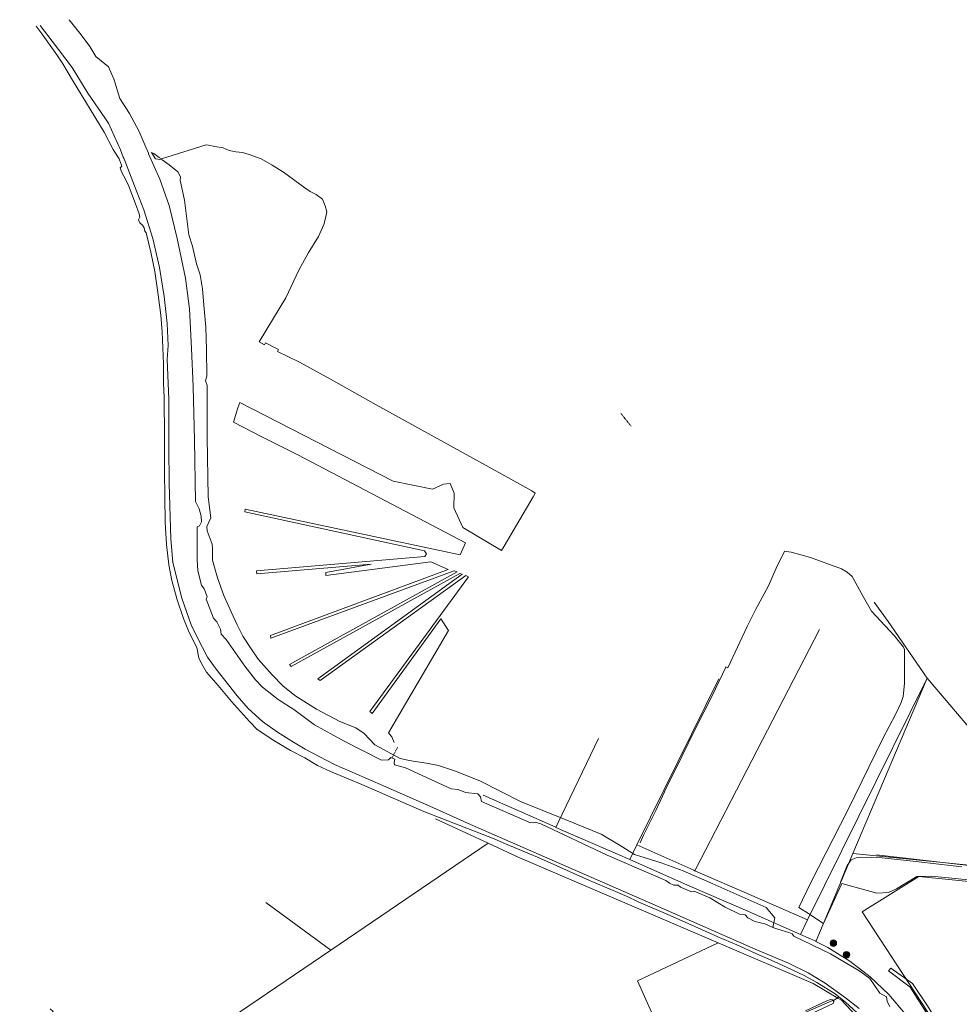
# Model space of a CAD drawing. Header units: metres. Extents: x 163628 to 167855, y 402678 to 405435.
# Tile 211 of 256: x 164607 to 165188, y 403889 to 404499. Entities that reach past the tile are written whole.
import ezdxf

# ---------------------------------------------------------------- set-up
doc = ezdxf.new("R2010")
doc.units = ezdxf.units.M
doc.linetypes.add('DASHED2', pattern=[0.375, 0.25, -0.125])
doc.layers.get('0').update_dxf_attribs({"lineweight": 25})
for name, color, linetype, lineweight in [('B-WE-KW-KUNSTWERK_DUIKER-G', 252, 'Continuous', 18), ('X-CA190022.004-UO-BGT_Ondergrond$0$GE_201_SHDHek_Lijn_GEM', 253, 'X-CA190022.004-UO-BGT_Ondergrond$0$Hekwerk', 9), ('X-CA190022.004-UO-BGT_Ondergrond$0$GE_314_WGDRijbaanLokaleweg_Vlak_GEM', 253, 'Continuous', 9), ('X-CA190022.004-UO-BGT_Ondergrond$0$GE_367_OWGBerm_groenvoorziening_grasenk_GEM', 253, 'Continuous', 9), ('X-CA190022.004-UO-BGT_Ondergrond$0$GE_457_BTDHoutwal_Vlak_GEM', 253, 'Continuous', 9), ('X-CA190022.004-UO-BGT_Ondergrond$0$GE_471_BTDBouwland_Vlak_GEM', 253, 'Continuous', 9), ('X-CA190022.004-UO-BGT_Ondergrond$0$GE_476_BTDGraslandagrarisch_Vlak_GEM', 253, 'Continuous', 9), ('X-CA190022.004-UO-BGT_Ondergrond$0$GE_504_WTDWaterloop_sloot_Vlak_GEM', 253, 'Continuous', 9), ('X-CA190022.004-UO-BGT_Ondergrond$0$GE_523_WTDGreppel_drogesloot_Vlak_GEM', 253, 'Continuous', 9), ('X-CA190022.004-UO-BGT_Ondergrond$0$GE_541_OWTOever_slootkant_Vlak_GEM', 253, 'Continuous', 9), ('X-CA190022.004-UO-KAD_Percelen$0$B-WE-KG-GRENS_PERCEEL-GV', 150, 'Continuous', 9)]:
    doc.layers.add(name, color=color, linetype=linetype, lineweight=lineweight)
doc.layers.add('X-CA190022.004-UO-DWM_Beplanting$0$B-WE-GR-BOOM-S AFKOMSTIG UIT BOMENBESTAND GEMEENTE', color=252, linetype='Continuous')
doc.layers.add('X-CA190022.004-UO-DWM_Beplanting$0$N-GV-GR-GRAS-A-200', color=7, linetype='Continuous')
doc.linetypes.add('X-CA190022.004-UO-BGT_Ondergrond$0$Hekwerk', pattern='A,5,-1.5,[2,dgnlstyle-Veghel.shx,S=0.007937,R=0,X=0,Y=0],-1.5', length=8)

# ---------------------------------------------------------------- blocks, each defined once
blk = doc.blocks.new('X-CA190022.004-UO-DWM_Beplanting$0$SGR-BOOM_01-SO')
at = {"linetype": 'ByBlock', "lineweight": 18}
h = blk.add_hatch(color=0, dxfattribs=at)
h.dxf.hatch_style = 1
edge = h.paths.add_edge_path()
edge.add_arc((0, 0), 0.25, 0, 360)
at = {"color": 0, "linetype": 'ByBlock', "lineweight": 18}
for radius in [2, 0.25]:
    blk.add_circle((0, 0), radius, dxfattribs=at)
blk = doc.blocks.new('X-CA190022.004-UO-DWM_Beplanting$0$IMGEOBoom')
at = {"transparency": 33554457}
h = blk.add_hatch(color=256, dxfattribs=at)
h.dxf.hatch_style = 1
edge = h.paths.add_edge_path()
edge.add_arc((0, 0), 100, 0, 360)
edge = h.paths.add_edge_path(flags=17)
edge.add_arc((0, 0), 12.5, 0, 360)
h = blk.add_hatch()
h.set_pattern_fill('ANGLE', color=256)
h.set_pattern_definition([(0, (0, 0), (0, 6.985), [5.08, -1.905]), (90, (0, 0), (-6.985, 4e-16), [5.08, -1.905])])
edge = h.paths.add_edge_path(flags=17)
edge.add_arc((0, 0), 12.5, 0, 360)
at = {"layer": 'X-CA190022.004-UO-DWM_Beplanting$0$N-GV-GR-GRAS-A-200'}
h = blk.add_hatch(color=256, dxfattribs=at)
h.dxf.hatch_style = 1
edge = h.paths.add_edge_path(flags=17)
edge.add_arc((0, 0), 12.5, 0, 360)
at = {"xscale": 50, "yscale": 50, "zscale": 50}
blk.add_blockref('X-CA190022.004-UO-DWM_Beplanting$0$SGR-BOOM_01-SO', (0, 0), dxfattribs=at)

msp = doc.modelspace()

# ---------------------------------------------------------------- linework, layer by layer
at = {"layer": 'B-WE-KW-KUNSTWERK_DUIKER-G', "linetype": 'DASHED2', "ltscale": 2, "flags": 128}
for points in [[(164985.111, 404246.804), (164978.765, 404254.726)], [(164840.53, 404048.218), (164837.108, 404041.444)]]:
    msp.add_lwpolyline(points, dxfattribs=at)
at = {"layer": 'X-CA190022.004-UO-BGT_Ondergrond$0$GE_201_SHDHek_Lijn_GEM'}
msp.add_line((165161.966, 403892.949), (165183.909, 403859.582), dxfattribs=at)
at = {"layer": 'X-CA190022.004-UO-BGT_Ondergrond$0$GE_314_WGDRijbaanLokaleweg_Vlak_GEM', "flags": 128}
msp.add_lwpolyline([(165210.106, 403973.006), (165136.968, 403981.47)], dxfattribs=at)
at = {"layer": 'X-CA190022.004-UO-BGT_Ondergrond$0$GE_367_OWGBerm_groenvoorziening_grasenk_GEM', "flags": 128}
for points in [[(165189.791, 403974.12), (165161.203, 403977.303), (165140.391, 403979.63), (165127.149, 403980.022), (165124.341, 403979.53), (165121.188, 403978.329), (165118.666, 403974.838), (165114.693, 403964.457)], [(165136.968, 403981.47), (165210.106, 403973.006)]]:
    msp.add_lwpolyline(points, dxfattribs=at)
at = {"layer": 'X-CA190022.004-UO-BGT_Ondergrond$0$GE_457_BTDHoutwal_Vlak_GEM', "flags": 128}
msp.add_lwpolyline([(165145.878, 403911.3), (165159.163, 403901.762), (165168.537, 403888.061), (165184.954, 403861.304), (165194.655, 403847.933), (165192.276, 403849.745), (165188.786, 403850.773), (165157.659, 403899.546), (165144.429, 403909.6), (165145.878, 403911.3)], dxfattribs=at)
at = {"layer": 'X-CA190022.004-UO-BGT_Ondergrond$0$GE_471_BTDBouwland_Vlak_GEM', "flags": 128}
msp.add_lwpolyline([(165094.666, 403882.192), (165110.196, 403889.425), (165110.522, 403890.483), (165110.143, 403891.069), (165113.639, 403893.482), (165117.748, 403890.176), (165129.532, 403879.539)], dxfattribs=at)
at = {"layer": 'X-CA190022.004-UO-BGT_Ondergrond$0$GE_476_BTDGraslandagrarisch_Vlak_GEM', "flags": 128}
for points in [[(165145.262, 403887.549), (165143.566, 403890.613), (165143.132, 403893.507), (165138.936, 403895.822), (165132.714, 403904.937), (165126.699, 403909.53), (165108.498, 403920.127), (165085.801, 403931.013), (165084.819, 403932.575), (165082.597, 403933.316), (165075.799, 403935.51), (165072.757, 403936.4), (165073.966, 403942.442), (165068.606, 403948.8), (165035.321, 403963.76), (165017.244, 403971.489), (165003.656, 403976.6), (164987.075, 403981.587), (164978.349, 403987.321), (164966.506, 403994.177), (164944.191, 404003.278), (164916.64, 404014.498), (164891.333, 404027.338), (164876.373, 404033.198), (164865.902, 404036.688), (164858.422, 404038.184), (164850.194, 404039.555), (164846.968, 404040.119), (164842.221, 404041.053), (164826.508, 404049.653), (164819.9, 404056.51), (164814.789, 404060), (164804.723, 404064.034), (164790.386, 404071.728), (164776.842, 404080.03), (164769.544, 404086.091), (164762.876, 404092.872), (164754.263, 404102.609), (164749.436, 404109.59), (164744.826, 404116.897), (164741.181, 404123.903), (164737.44, 404131.833), (164732.915, 404142.069), (164729.116, 404153.057), (164726.091, 404163.912), (164726.091, 404170.97), (164725.819, 404173.877), (164722.641, 404182.019), (164722.445, 404184.661), (164724.894, 404190.076), (164723.406, 404203.177), (164722.738, 404239.891), (164722.627, 404272.061), (164721.588, 404274.959), (164722.423, 404277.925), (164722.366, 404294.299), (164721.909, 404308.136), (164720.598, 404321.77), (164719.883, 404331.866), (164718.274, 404340.648), (164716.062, 404347.382), (164713.662, 404358.268), (164711.274, 404365.397), (164708.751, 404386.801), (164705.927, 404399.095), (164706.207, 404401.16), (164704.444, 404404.336), (164699.128, 404408.754), (164694.879, 404411.784), (164690.641, 404412.365), (164688.217, 404416.36), (164689.729, 404415.715), (164693.056, 404413.179), (164694.522, 404412.459), (164722.032, 404421.118), (164723.537, 404420.837), (164727.466, 404420.105), (164732.523, 404419.162), (164736.219, 404417.506), (164740.431, 404416.7), (164744.518, 404416.292), (164748.64, 404415.097), (164756.022, 404412.326), (164763.011, 404408.528), (164769.833, 404404.135), (164783.072, 404394.477), (164786.371, 404392.207), (164790.224, 404390.313), (164794.135, 404387.388), (164795.739, 404383.319), (164796.695, 404379.564), (164795.961, 404375.63), (164794.979, 404371.741), (164791.525, 404364.318), (164785.179, 404353.982), (164779.518, 404343.356), (164771.282, 404326.322), (164754.795, 404299.049), (164758.072, 404297.317), (164758.815, 404298.483), (164765.672, 404294.868), (164766.889, 404294.354), (164766.292, 404293.098), (164779.767, 404286.394), (164799.079, 404276.006), (164827.288, 404260.061), (164903.14, 404218.199), (164923.7, 404206.818), (164925.65, 404205.436), (164924.346, 404203.197), (164914.082, 404185.505), (164906.411, 404172.48), (164904.879, 404169.911), (164880.998, 404184.031), (164875.263, 404196.373), (164875.512, 404205.349), (164873.144, 404211.332), (164869.03, 404210.958), (164862.049, 404207.966), (164837.748, 404212.84), (164742.983, 404261.458), (164741.722, 404258.2), (164738.902, 404249.254), (164756.89, 404240.083), (164778.885, 404229.088), (164882.618, 404174.681), (164879.252, 404167.201), (164746.152, 404195.571), (164746.046, 404193.772), (164857.277, 404169.642), (164858.349, 404167.803), (164857.436, 404166.079), (164753.217, 404157.228), (164753.466, 404155.358), (164824.212, 404161.44), (164796.105, 404156.201), (164796.105, 404154.508), (164861.176, 404162.963), (164871.897, 404158.101), (164761.819, 404117.335), (164762.193, 404115.59), (164875.637, 404157.353), (164877.382, 404156.605), (164773.662, 404099.384), (164774.659, 404098.013), (164879.003, 404155.732), (164880.499, 404155.234), (164791.115, 404090.533), (164792.611, 404089.411), (164882.868, 404154.361), (164884.358, 404153.651), (164823.304, 404070.264), (164824.892, 404068.994), (164867.331, 404127.626), (164872.107, 404120.31), (164834.933, 404056.943), (164837.05, 404054.429), (164838.487, 404051.106)], [(164990.568, 403988.835), (164992.803, 403993.546), (165000.335, 404008.822), (165007.204, 404023.52), (165016.535, 404042.315), (165024.998, 404059.625), (165035.278, 404079.893), (165043.751, 404097.759), (165043.753, 404097.763), (165044.838, 404097.263), (165056.807, 404122.771), (165062.221, 404133.538), (165070.075, 404147.931), (165074.916, 404158.965), (165079.908, 404169.542), (165084.066, 404168.824), (165095.998, 404165.572), (165115.17, 404158.548), (165118.669, 404156.517), (165121.931, 404153.765), (165129.635, 404139.45), (165133.911, 404132.426), (165136.655, 404129.133), (165142.335, 404123.243), (165147.77, 404117.258), (165152.841, 404111.006), (165153.589, 404110.084), (165154.237, 404108.626), (165154.318, 404087.462), (165153.462, 404079.431), (165152.135, 404075.758), (165148.688, 404068.26), (165140.935, 404053.471), (165119.193, 404009.193), (165096.505, 403964.74), (165091.189, 403953.528), (165088.824, 403948.844), (165094.829, 403945.117), (165096.024, 403944.32), (165098.23, 403942.85), (165104.135, 403938.951), (165115.511, 403963.796), (165137.171, 403957.776), (165144.402, 403958.15), (165149.264, 403960.518), (165161.978, 403968.143), (165170.968, 403968.241), (165223.065, 403963.012)], [(165168.537, 403888.061), (165159.163, 403901.762), (165145.878, 403911.3), (165144.429, 403909.6), (165157.659, 403899.546), (165188.786, 403850.773)]]:
    msp.add_lwpolyline(points, dxfattribs=at)
at = {"layer": 'X-CA190022.004-UO-BGT_Ondergrond$0$GE_504_WTDWaterloop_sloot_Vlak_GEM', "flags": 128}
for points in [[(164637.335, 404498.534), (164644.773, 404489.106), (164650.159, 404482.014), (164653.796, 404475.644), (164661.637, 404469.381), (164665.128, 404461.375), (164667.054, 404455.007), (164668.745, 404449.721), (164674.526, 404440.55), (164680.381, 404429.738), (164684.697, 404419.704), (164684.908, 404419.21), (164686.283, 404415.99), (164686.474, 404415.543), (164693.432, 404399.713), (164699.234, 404383.406), (164704.036, 404362.997), (164709.238, 404338.586), (164711.74, 404319.578), (164713.04, 404294.867), (164713.941, 404271.457), (164714.841, 404238.242), (164715.541, 404200.125), (164717.742, 404195.623), (164719.043, 404191.122), (164719.143, 404187.62), (164717.942, 404185.119), (164716.442, 404184.619), (164716.542, 404164.31), (164716.842, 404157.307), (164719.143, 404148.403), (164720.844, 404146.202), (164722.644, 404141.5), (164722.044, 404139.699), (164726.646, 404127.994), (164728.647, 404125.793), (164730.948, 404121.091), (164731.348, 404118.09), (164734.349, 404114.688), (164745.955, 404098.281), (164752.557, 404089.877), (164756.859, 404085.375), (164766.564, 404077.572), (164776.368, 404071.469), (164789.173, 404061.865), (164807.081, 404052.061), (164830.592, 404040.055), (164834.893, 404040.255), (164836.416, 404041.648), (164838.895, 404040.613), (164838.395, 404038.655), (164838.695, 404037.154), (164845.398, 404035.353)], [(165126.107, 403886.254), (165117.675, 403892.993), (165105.128, 403902.101), (165094.538, 403908.368), (165082.538, 403914.304), (165061.86, 403923.063), (165001.723, 403949.411), (164918.212, 403986.08), (164885.689, 404000.282), (164860.424, 404011.638), (164829.966, 404025.085), (164801.454, 404037.424), (164792.326, 404042.239), (164783.333, 404046.906), (164774.985, 404051.828), (164766.17, 404057.479), (164756.903, 404064.074), (164747.978, 404072.01), (164741.179, 404080.005), (164728.3, 404096.335), (164722.962, 404103.788), (164719.902, 404109.875), (164712.913, 404123.293), (164706.932, 404140.305), (164701.39, 404162.427), (164700.202, 404177.202), (164699.09, 404211.338), (164698.961, 404234.061), (164699.065, 404263.546), (164698.027, 404288.101), (164698.487, 404296.851), (164697.882, 404310.42), (164695.994, 404327.105), (164693.168, 404345.121), (164689.129, 404363.045), (164683.587, 404380.751), (164677.713, 404395.767), (164672.576, 404409.036), (164672.338, 404409.623), (164671.021, 404412.872), (164670.777, 404413.475), (164668.954, 404417.975), (164661.569, 404434.418), (164648.935, 404452.944), (164639.242, 404468.852), (164626.857, 404485.166), (164619.318, 404494.998)], [(164845.398, 404035.353), (164873.61, 404022.248), (164878.012, 404021.947), (164882.614, 404020.047), (164890.118, 404019.246), (164891.918, 404017.445), (164892.419, 404014.444), (164922.732, 404001.338), (164925.733, 404001.639), (164929.135, 404000.738), (164970.253, 403981.33), (165006.569, 403965.523), (165008.77, 403963.922), (165011.471, 403962.621), (165014.172, 403962.621), (165015.573, 403961.521), (165022.075, 403958.82), (165023.976, 403959.02), (165033.781, 403954.918), (165043.185, 403949.016), (165052.189, 403944.814), (165055.59, 403944.313), (165057.391, 403942.513), (165061.693, 403940.112), (165067.795, 403938.711), (165072.757, 403936.4), (165075.799, 403935.51), (165082.597, 403933.316), (165084.819, 403932.575), (165085.801, 403931.013), (165108.498, 403920.127), (165126.699, 403909.53), (165132.714, 403904.937), (165138.936, 403895.822), (165143.132, 403893.507), (165143.566, 403890.613), (165145.262, 403887.549)]]:
    msp.add_lwpolyline(points, dxfattribs=at)
at = {"layer": 'X-CA190022.004-UO-BGT_Ondergrond$0$GE_523_WTDGreppel_drogesloot_Vlak_GEM', "flags": 128}
msp.add_lwpolyline([(165092.929, 403884.932), (165106.17, 403890.969), (165108.36, 403891.917), (165109.695, 403891.764), (165110.143, 403891.069), (165110.522, 403890.483), (165110.196, 403889.425), (165094.666, 403882.192)], dxfattribs=at)
at = {"layer": 'X-CA190022.004-UO-BGT_Ondergrond$0$GE_541_OWTOever_slootkant_Vlak_GEM', "flags": 128}
for points in [[(165129.532, 403879.539), (165117.748, 403890.176), (165113.639, 403893.482), (165111.28, 403895.38), (165100.087, 403902.502), (165092.237, 403906.704), (165084.819, 403910.352), (165073.593, 403915.402), (165062.231, 403920.309), (165050.547, 403925.667), (165038.622, 403930.777), (165024.399, 403937.034), (165009.261, 403943.865), (164989.399, 403952.466), (164982.551, 403955.631), (164973.974, 403959.361), (164959.299, 403965.542), (164945.01, 403971.897), (164927.052, 403980.075), (164907.381, 403988.293), (164900.318, 403991.342), (164856.782, 404008.31), (164818.332, 404025.079), (164799.013, 404032.977), (164790.986, 404036.865), (164783.216, 404041.529), (164774.181, 404046.044), (164762.855, 404052.794), (164753.463, 404059.321), (164748.933, 404063.916), (164737.776, 404076.424), (164729.492, 404086.393), (164722.31, 404094.588), (164719.122, 404099.943), (164717.52, 404103.458), (164716.224, 404109.935), (164711.533, 404119.191), (164710.348, 404122.116), (164708.011, 404127.888), (164704.1, 404139.33), (164700.724, 404151.356), (164698.94, 404160.972), (164697.461, 404173.649), (164696.71, 404187.407), (164696.392, 404203.197), (164696.275, 404218.771), (164696.215, 404234.642), (164696.215, 404248.085), (164696.163, 404256.495), (164696.175, 404264.479), (164695.693, 404273.652), (164695.644, 404274.577), (164695.573, 404285.382), (164694.882, 404305.231), (164693.979, 404315.56), (164692.412, 404328.27), (164690.324, 404342.626), (164687.874, 404354.604), (164684.867, 404366.564), (164684.194, 404367.663), (164683.601, 404369.698), (164682.606, 404371.275), (164681.009, 404372.707), (164680.113, 404374.667), (164681.035, 404376.254), (164680.573, 404378.367), (164678.377, 404384.568), (164673.754, 404396.556), (164671.062, 404401.63), (164669.624, 404404.339), (164668.758, 404406.895), (164669.951, 404407.807), (164669.721, 404408.397), (164668.447, 404411.669), (164668.194, 404412.32), (164665.158, 404417.06), (164664.44, 404418.18), (164658.863, 404428.888), (164639.258, 404461.08), (164633.427, 404471.221), (164629.75, 404476.855), (164619.974, 404490.5), (164616.964, 404494.536)], [(164619.318, 404494.998), (164626.857, 404485.166), (164639.242, 404468.852), (164648.935, 404452.944), (164661.569, 404434.418), (164668.954, 404417.975), (164670.777, 404413.475), (164671.021, 404412.872), (164672.338, 404409.623), (164672.576, 404409.036), (164677.713, 404395.767), (164683.587, 404380.751), (164689.129, 404363.045), (164693.168, 404345.121), (164695.994, 404327.105), (164697.882, 404310.42), (164698.487, 404296.851), (164698.027, 404288.101), (164699.065, 404263.546), (164698.961, 404234.061), (164699.09, 404211.338), (164700.202, 404177.202), (164701.39, 404162.427), (164706.932, 404140.305), (164712.913, 404123.293), (164719.902, 404109.875), (164722.962, 404103.788), (164728.3, 404096.335), (164741.179, 404080.005), (164747.978, 404072.01), (164756.903, 404064.074), (164766.17, 404057.479), (164774.985, 404051.828), (164783.333, 404046.906), (164792.326, 404042.239), (164801.454, 404037.424), (164829.966, 404025.085), (164860.424, 404011.638), (164885.689, 404000.282), (164918.212, 403986.08), (165001.723, 403949.411), (165061.86, 403923.063), (165082.538, 403914.304), (165094.538, 403908.368), (165105.128, 403902.101), (165117.675, 403892.993), (165126.107, 403886.254)]]:
    msp.add_lwpolyline(points, dxfattribs=at)
at = {"layer": 'X-CA190022.004-UO-KAD_Percelen$0$B-WE-KG-GRENS_PERCEEL-GV', "flags": 128}
for points in [[(165059.85, 403956.271), (165094.255, 403941.21), (165168.236, 404090.935), (165144.14, 404125.88), (165135.562, 404137.851)], [(165135.562, 404137.851), (165144.14, 404125.88), (165168.236, 404090.935), (165168.257, 404090.905), (165208.12, 404043.93)], [(165023.923, 403971.919), (165024.523, 403971.657), (165101.578, 404121.078)], [(165101.578, 404121.078), (165024.523, 403971.657), (165059.85, 403956.271)], [(164984.25, 403978.6), (164988.676, 403987.576), (165039.372, 404090.376)], [(165039.372, 404090.376), (164988.676, 403987.576), (165023.923, 403971.919)], [(164893.485, 404018.37), (164938.54, 403998.53), (164938.49, 403998.37), (164939.97, 404001.47), (164964.791, 404053.564)], [(164964.791, 404053.564), (164939.97, 404001.47), (164938.49, 403998.37), (164984.25, 403978.6)], [(165196.7, 403790), (165177.83, 403840.55), (165171.56, 403855.33), (165163.95, 403869.39), (165154.67, 403882.98), (165144.55, 403894.89), (165132.99, 403905.88), (165120.36, 403915.7), (165106.72, 403924.12), (165099.3, 403927.71), (165099.45, 403928.02), (165089.82, 403932.235), (165055.84, 403947.11), (165019.93, 403962.75), (164984.25, 403978.6), (164938.49, 403998.37), (164938.54, 403998.53), (164893.485, 404018.37)], [(164759.06, 403952.023), (164799.251, 403922.478), (164896.593, 403988.653), (164863.94, 404003.788)], [(164863.94, 404003.788), (164896.593, 403988.653), (164915.238, 403980.011), (165038.988, 403926.972), (165097.714, 403901.801), (165112.96, 403892.75), (165115.178, 403891.433), (165124.362, 403881.795), (165133.014, 403872.153), (165142.318, 403859.073), (165147.929, 403847.659), (165174.211, 403781.023), (165175.883, 403776.785), (165197.616, 403787.482)], [(165235.48, 403970.98), (165122.333, 403982.214), (165099.57, 403928.3), (165099.45, 403928.02), (165099.3, 403927.71), (165106.72, 403924.12), (165120.36, 403915.7), (165132.99, 403905.88), (165144.55, 403894.89), (165154.67, 403882.98), (165163.95, 403869.39), (165171.56, 403855.33), (165177.83, 403840.55), (165196.7, 403790)], [(165189.77, 403851.96), (165128.08, 403946.12), (165163.18, 403968.04), (165224.8, 403961.76)], [(164625.558, 403886.13), (164627.359, 403884.429), (164606.674, 403863.903), (164611.096, 403857.983), (164625.515, 403830.201), (164634.394, 403810.405), (164699.024, 403854.342), (164799.251, 403922.478), (164759.06, 403952.023)]]:
    msp.add_lwpolyline(points, dxfattribs=at)
for points in [[(165168.236, 404090.935), (165094.255, 403941.21), (165089.82, 403932.235), (165099.45, 403928.02), (165099.57, 403928.3), (165122.333, 403982.214)], [(165168.257, 404090.905), (165168.236, 404090.935), (165122.333, 403982.214), (165235.48, 403970.98), (165235.09, 403972.87), (165226.27, 404010.74), (165219.74, 404028.23), (165208.12, 404043.93)], [(164699.024, 403854.342), (164728.262, 403808.118), (164663.685, 403758.357), (164699.405, 403710.75), (165013.384, 403848.933), (164989.098, 403903.524), (165038.988, 403926.972), (164915.238, 403980.011), (164896.593, 403988.653), (164799.251, 403922.478)], [(165094.255, 403941.21), (165059.85, 403956.271), (165024.523, 403971.657), (165023.923, 403971.919), (164988.676, 403987.576), (164984.25, 403978.6), (165019.93, 403962.75), (165055.84, 403947.11), (165089.82, 403932.235)], [(165235.09, 403972.87), (165235.48, 403970.98), (165224.8, 403961.76), (165163.18, 403968.04), (165128.08, 403946.12), (165189.77, 403851.96), (165196.73, 403847.93), (165211.94, 403806.63), (165215.14, 403802.41), (165220.21, 403802.55), (165323.1, 403852.205), (165302.032, 403912.162), (165301.54, 403912.16), (165294.09, 403915.29), (165292.14, 403917.077), (165285.14, 403923.49), (165257.54, 403955.9), (165250.16, 403971.34)], [(165038.988, 403926.972), (164989.098, 403903.524), (165013.384, 403848.933), (165112.96, 403892.75), (165097.714, 403901.801)], [(165112.96, 403892.75), (165013.384, 403848.933), (164699.405, 403710.75), (164782.888, 403598.044), (164827.139, 403618.955), (164891.876, 403652.217), (165174.211, 403781.023), (165147.929, 403847.659), (165142.318, 403859.073), (165133.014, 403872.153), (165124.362, 403881.795), (165115.178, 403891.433)]]:
    msp.add_lwpolyline(points, close=True, dxfattribs=at)

# ---------------------------------------------------------------- block references
at = {"layer": 'X-CA190022.004-UO-DWM_Beplanting$0$B-WE-GR-BOOM-S AFKOMSTIG UIT BOMENBESTAND GEMEENTE', "xscale": 0.02, "yscale": 0.02, "zscale": 0.02}
for p in [(165110.232, 403926.741), (165118.322, 403919.611)]:
    msp.add_blockref('X-CA190022.004-UO-DWM_Beplanting$0$IMGEOBoom', p, dxfattribs=at)

doc.saveas('drawing.dxf')
